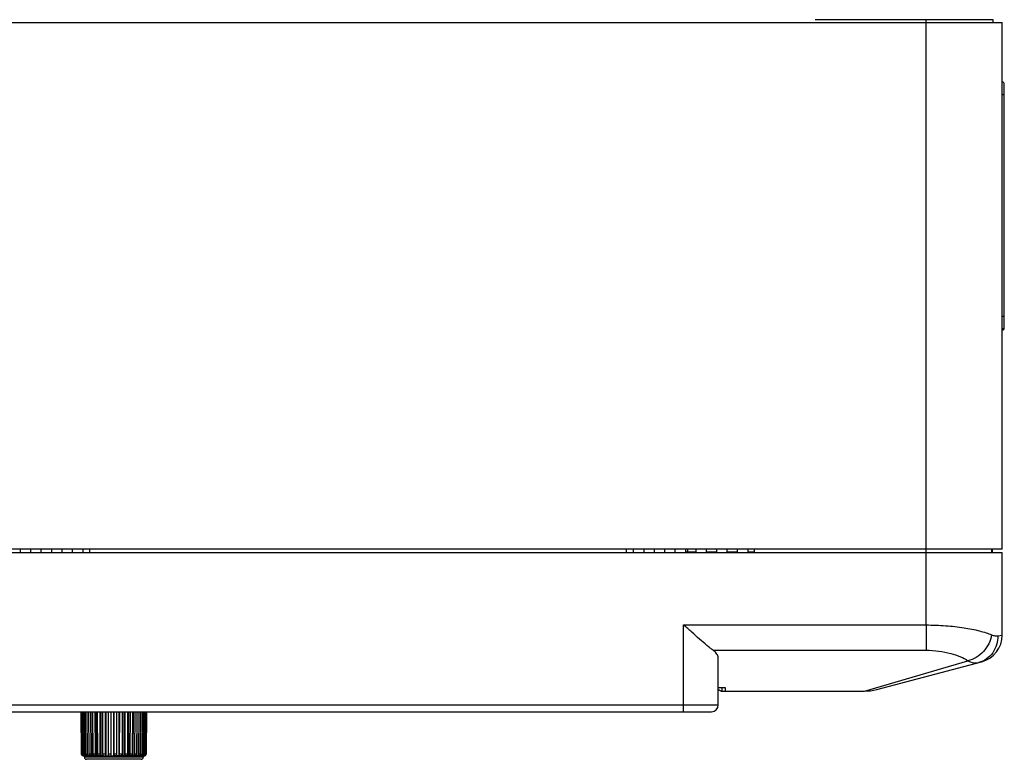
# Model space of a CAD drawing. Header units: millimetres. Extents: x 802 to 9345, y -804 to 1180.
# Tile 157 of 189: x 6808 to 6950, y -680 to -574. Entities that reach past the tile are written whole.
import ezdxf

# ---------------------------------------------------------------- set-up
doc = ezdxf.new("R2010")
doc.units = ezdxf.units.MM
doc.header["$LTSCALE"] = 30.734
doc.layers.get('0').update_dxf_attribs({"linetype": 'CONTINUOUS'})

msp = doc.modelspace()

# ---------------------------------------------------------------- linework, layer by layer
at = {"linetype": 'Continuous'}
for p, q in [((6667.86, -573.98), (6949.86, -573.98)), ((6948.54, -573.58), (6922.86, -573.58)), ((6938.86, -650.48), (6938.86, -573.58)), ((6948.56, -573.98), (6948.54, -573.58)), ((6949.86, -649.98), (6949.86, -573.98)), ((6950.16, -618.08), (6950.16, -582.88)), ((6949.86, -584.38), (6950.16, -584.38)), ((6949.86, -616.38), (6950.16, -616.38)), ((6949.86, -649.98), (6667.86, -649.98)), ((6667.86, -650.48), (6949.86, -650.48)), ((6808.11, -650.48), (6808.11, -649.98)), ((6809.61, -650.48), (6809.61, -649.98)), ((6811.11, -650.48), (6811.11, -649.98)), ((6812.61, -650.48), (6812.61, -649.98)), ((6814.11, -650.48), (6814.11, -649.98)), ((6815.61, -650.48), (6815.61, -649.98)), ((6817.11, -649.98), (6817.11, -650.48)), ((6818.11, -650.48), (6818.11, -649.98)), ((6895.61, -650.48), (6895.61, -649.98)), ((6896.61, -650.48), (6896.61, -649.98)), ((6898.11, -649.98), (6898.11, -650.48)), ((6899.61, -649.98), (6899.61, -650.48)), ((6901.11, -649.98), (6901.11, -650.48)), ((6902.61, -649.98), (6902.61, -650.48)), ((6904.11, -649.98), (6904.11, -650.48)), ((6904.11, -650.38), (6905.61, -650.38)), ((6904.46, -650.38), (6904.46, -649.98)), ((6905.61, -649.98), (6905.61, -650.48)), ((6907.11, -649.98), (6907.11, -650.48)), ((6907.11, -650.38), (6908.61, -650.38)), ((6908.61, -649.98), (6908.61, -650.48)), ((6910.11, -649.98), (6910.11, -650.48)), ((6910.11, -650.38), (6911.61, -650.38)), ((6911.61, -649.98), (6911.61, -650.48)), ((6913.11, -649.98), (6913.11, -650.48)), ((6913.11, -650.38), (6914.11, -650.38)), ((6914.11, -650.48), (6914.11, -649.98)), ((6938.86, -660.94), (6938.86, -650.48)), ((6948.31, -649.98), (6948.31, -650.48)), ((6948.41, -649.98), (6948.41, -650.48)), ((6949.86, -662.39), (6949.86, -650.48)), ((6903.86, -660.94), (6938.86, -660.94)), ((6903.86, -673.48), (6903.86, -660.94)), ((6938.86, -660.94), (6938.86, -664.59)), ((6949.22, -662.5), (6949.86, -662.39)), ((6908.11, -664.59), (6938.86, -664.59)), ((6908.86, -672.48), (6908.86, -665.7)), ((6929.96, -670.48), (6944.89, -666.1)), ((6931.74, -670.25), (6946.88, -666.26)), ((6908.86, -669.98), (6909.86, -669.98)), ((6909.27, -670.48), (6929.96, -670.48)), ((6909.36, -669.98), (6909.36, -670.48)), ((6909.86, -669.98), (6909.86, -670.48)), ((6708.86, -672.48), (6908.86, -672.48)), ((6709.86, -673.48), (6907.86, -673.48)), ((6816.9, -679.53), (6816.85, -673.48)), ((6816.86, -673.48), (6816.91, -679.53)), ((6816.97, -679.53), (6816.92, -673.48)), ((6817, -673.48), (6817.05, -679.53)), ((6817.19, -679.53), (6817.14, -673.48)), ((6817.28, -673.48), (6817.33, -679.53)), ((6817.54, -679.53), (6817.5, -673.48)), ((6817.69, -673.48), (6817.73, -679.53)), ((6818.01, -679.53), (6817.97, -673.48)), ((6818.21, -673.48), (6818.25, -679.53)), ((6818.52, -679.83), (6818.48, -673.48)), ((6818.59, -679.53), (6818.56, -673.48)), ((6818.84, -673.48), (6818.88, -679.53)), ((6819.1, -679.83), (6819.07, -673.48)), ((6819.26, -679.53), (6819.24, -673.48)), ((6819.55, -673.48), (6819.58, -679.53)), ((6819.76, -679.83), (6819.73, -673.48)), ((6820, -679.53), (6819.99, -673.48)), ((6820.33, -673.48), (6820.35, -679.53)), ((6820.47, -679.83), (6820.45, -673.48)), ((6820.79, -679.53), (6820.79, -673.48)), ((6821.14, -673.48), (6821.15, -679.53)), ((6821.21, -679.83), (6821.2, -673.48)), ((6821.58, -679.83), (6821.58, -673.48)), ((6821.61, -679.53), (6821.61, -673.48)), ((6821.97, -673.48), (6821.97, -679.53)), ((6822.33, -679.83), (6822.34, -673.48)), ((6822.42, -679.53), (6822.43, -673.48)), ((6822.78, -673.48), (6822.77, -679.53)), ((6823.06, -679.83), (6823.08, -673.48)), ((6823.21, -679.53), (6823.23, -673.48)), ((6823.56, -673.48), (6823.54, -679.53)), ((6823.74, -679.83), (6823.77, -673.48)), ((6823.94, -679.53), (6823.97, -673.48)), ((6824.27, -673.48), (6824.25, -679.53)), ((6824.36, -679.83), (6824.4, -673.48)), ((6824.61, -679.53), (6824.65, -673.48)), ((6824.91, -673.48), (6824.88, -679.53)), ((6824.89, -679.83), (6824.94, -673.48)), ((6825.18, -679.53), (6825.23, -673.48)), ((6825.44, -673.48), (6825.4, -679.53)), ((6825.65, -679.53), (6825.7, -673.48)), ((6825.86, -673.48), (6825.82, -679.53)), ((6825.99, -679.53), (6826.04, -673.48)), ((6826.15, -673.48), (6826.1, -679.53)), ((6826.2, -679.53), (6826.25, -673.48)), ((6826.3, -673.48), (6826.24, -679.53)), ((6826.26, -679.53), (6826.32, -673.48)), ((6816.9, -679.53), (6816.91, -679.53)), ((6816.97, -679.53), (6817.05, -679.53)), ((6817.19, -679.53), (6817.33, -679.53)), ((6817.54, -679.53), (6817.73, -679.53)), ((6818.01, -679.53), (6818.25, -679.53)), ((6818.59, -679.53), (6818.88, -679.53)), ((6819.26, -679.53), (6819.58, -679.53)), ((6820, -679.53), (6820.35, -679.53)), ((6820.79, -679.53), (6821.15, -679.53)), ((6821.61, -679.53), (6821.97, -679.53)), ((6821.97, -679.53), (6821.97, -679.83)), ((6822.42, -679.53), (6822.77, -679.53)), ((6823.21, -679.53), (6823.54, -679.53)), ((6823.94, -679.53), (6824.25, -679.53)), ((6824.61, -679.53), (6824.88, -679.53)), ((6825.18, -679.53), (6825.4, -679.53)), ((6825.65, -679.53), (6825.82, -679.53)), ((6825.99, -679.53), (6826.1, -679.53)), ((6826.2, -679.53), (6826.24, -679.53)), ((6817.22, -679.83), (6817.32, -679.83)), ((6817.33, -679.83), (6817.33, -680.03)), ((6825.83, -680.03), (6817.33, -680.03)), ((6817.43, -679.83), (6817.35, -679.83)), ((6817.4, -679.83), (6817.4, -679.82)), ((6817.46, -679.83), (6817.43, -679.83)), ((6817.46, -679.83), (6817.61, -679.83)), ((6817.99, -679.83), (6817.61, -679.83)), ((6825.53, -680.33), (6817.63, -680.33)), ((6817.66, -679.83), (6817.66, -679.79)), ((6820.08, -679.83), (6817.99, -679.83)), ((6818.04, -679.83), (6818.04, -679.67)), ((6820.08, -679.83), (6820.82, -679.83)), ((6820.82, -679.83), (6821.58, -679.83)), ((6823.77, -679.83), (6821.58, -679.83)), ((6824.4, -679.83), (6823.77, -679.83)), ((6824.94, -679.83), (6824.4, -679.83)), ((6825.55, -679.83), (6824.94, -679.83)), ((6825.33, -679.83), (6825.33, -679.75)), ((6825.9, -679.83), (6825.56, -679.83)), ((6825.65, -679.83), (6825.65, -679.81)), ((6825.83, -679.83), (6825.83, -680.03)), ((6825.96, -679.83), (6825.93, -679.83)), ((6825.96, -679.83), (6825.98, -679.83))]:
    msp.add_line(p, q, dxfattribs=at)
for centre, radius, start, end in [((6949.86, -582.88), 0.3, 0, 90), ((6949.86, -617.88), 0.3, 270, 0), ((6949.86, -618.08), 0.3, 270, 0), ((6945.86, -662.39), 4, 284.7436, 0), ((6929.96, -663.48), 7, 270, 284.7436), ((6907.86, -672.48), 1, 270, 0), ((6825.97, -679.53), 0.298, 359.0833, 359.5002), ((6817.27, -679.55), 0.28, 269.5635, 270.0022), ((6817.63, -680.03), 0.3, 180, 270), ((6817.46, -679.58), 0.251, 256.1844, 257.6412), ((6817.46, -679.58), 0.25, 257.6451, 269.9714), ((6825.53, -680.03), 0.3, 270, 0), ((6825.82, -679.56), 0.267, 270.0053, 276.3)]:
    msp.add_arc(centre, radius, start, end, dxfattribs=at)
for points, knots in [([(6908.11, -664.59), (6907.97, -664.49), (6907.67, -664.26), (6907.02, -663.72), (6906.13, -662.96), (6905.02, -661.97), (6904.25, -661.29), (6903.86, -660.94)], [0, 0, 0, 0, 0.094238, 0.2034, 0.450997, 0.720827, 1, 1, 1, 1]), ([(6938.86, -660.94), (6939.81, -660.94), (6941.65, -661), (6944.23, -661.29), (6946.18, -661.67), (6947.5, -662.05), (6948.07, -662.25), (6948.33, -662.35)], [0, 0, 0, 0, 0.295767, 0.57178, 0.810872, 0.912331, 1, 1, 1, 1]), ([(6948.33, -662.35), (6948.26, -662.8), (6947.97, -663.69), (6947.19, -664.83), (6946.14, -665.68), (6945.31, -666.01), (6944.89, -666.1)], [0, 0, 0, 0, 0.253526, 0.510941, 0.762323, 1, 1, 1, 1]), ([(6949.22, -662.5), (6949.23, -662.94), (6949.12, -663.81), (6948.55, -664.99), (6947.65, -665.9), (6946.87, -666.26), (6946.47, -666.37)], [0, 0, 0, 0, 0.256966, 0.509188, 0.756258, 1, 1, 1, 1]), ([(6948.33, -662.35), (6948.49, -662.42), (6948.78, -662.51), (6949.09, -662.52), (6949.22, -662.5)], [0, 0, 0, 0, 0.558298, 1, 1, 1, 1]), ([(6908.86, -665.7), (6908.86, -665.6), (6908.83, -665.4), (6908.67, -665.12), (6908.43, -664.84), (6908.23, -664.67), (6908.11, -664.59)], [0, 0, 0, 0, 0.204064, 0.431768, 0.695014, 1, 1, 1, 1]), ([(6938.86, -664.59), (6939.48, -664.59), (6940.68, -664.67), (6942.35, -664.99), (6943.75, -665.46), (6944.56, -665.87), (6944.89, -666.1)], [0, 0, 0, 0, 0.297129, 0.571767, 0.808547, 1, 1, 1, 1]), ([(6944.89, -666.1), (6945.15, -666.23), (6945.55, -666.39), (6946.1, -666.44), (6946.35, -666.4), (6946.47, -666.37)], [0, 0, 0, 0, 0.536572, 0.774544, 1, 1, 1, 1]), ([(6909.27, -670.48), (6909.25, -670.48), (6909.19, -670.46), (6909.05, -670.4), (6908.94, -670.32), (6908.86, -670.26)], [0, 0, 0, 0, 0.160118, 0.379792, 1, 1, 1, 1]), ([(6817.18, -679.83), (6817.15, -679.83), (6817.07, -679.81), (6816.98, -679.74), (6816.91, -679.64), (6816.9, -679.57), (6816.9, -679.53)], [0, 0, 0, 0, 0.249603, 0.49943, 0.749593, 1, 1, 1, 1]), ([(6816.91, -679.53), (6816.91, -679.57), (6816.93, -679.65), (6817, -679.75), (6817.1, -679.81), (6817.18, -679.83), (6817.22, -679.83)], [0, 0, 0, 0, 0.249987, 0.49998, 0.749983, 1, 1, 1, 1]), ([(6817.26, -679.83), (6817.23, -679.83), (6817.15, -679.81), (6817.05, -679.75), (6816.99, -679.65), (6816.97, -679.57), (6816.97, -679.53)], [0, 0, 0, 0, 0.246037, 0.4944, 0.746035, 1, 1, 1, 1]), ([(6817.05, -679.53), (6817.05, -679.57), (6817.07, -679.65), (6817.13, -679.75), (6817.23, -679.81), (6817.31, -679.83), (6817.35, -679.83)], [0, 0, 0, 0, 0.251757, 0.502472, 0.751741, 1, 1, 1, 1]), ([(6817.4, -679.82), (6817.37, -679.81), (6817.31, -679.79), (6817.25, -679.72), (6817.2, -679.63), (6817.19, -679.56), (6817.19, -679.53)], [0, 0, 0, 0, 0.239398, 0.486098, 0.740565, 1, 1, 1, 1]), ([(6817.33, -679.53), (6817.33, -679.57), (6817.34, -679.65), (6817.41, -679.75), (6817.5, -679.81), (6817.57, -679.83), (6817.61, -679.83)], [0, 0, 0, 0, 0.257142, 0.510103, 0.757155, 1, 1, 1, 1]), ([(6817.69, -679.81), (6817.67, -679.79), (6817.63, -679.76), (6817.56, -679.67), (6817.54, -679.59), (6817.54, -679.53)], [0, 0, 0, 0, 0.232576, 0.478967, 1, 1, 1, 1]), ([(6817.73, -679.53), (6817.73, -679.57), (6817.75, -679.65), (6817.8, -679.74), (6817.89, -679.81), (6817.96, -679.83), (6817.99, -679.83)], [0, 0, 0, 0, 0.266364, 0.523328, 0.76666, 1, 1, 1, 1]), ([(6818.22, -679.83), (6818.2, -679.83), (6818.14, -679.81), (6818.07, -679.74), (6818.02, -679.64), (6818.01, -679.57), (6818.01, -679.53)], [0, 0, 0, 0, 0.209689, 0.444727, 0.711886, 1, 1, 1, 1]), ([(6818.25, -679.53), (6818.25, -679.57), (6818.26, -679.65), (6818.31, -679.74), (6818.39, -679.81), (6818.45, -679.83), (6818.48, -679.83)], [0, 0, 0, 0, 0.279754, 0.542869, 0.781004, 1, 1, 1, 1]), ([(6818.76, -679.83), (6818.75, -679.83), (6818.73, -679.82), (6818.7, -679.81), (6818.67, -679.78), (6818.63, -679.73), (6818.6, -679.64), (6818.59, -679.57), (6818.59, -679.53)], [0, 0, 0, 0, 0.090632, 0.187664, 0.295568, 0.416275, 0.692822, 1, 1, 1, 1]), ([(6818.88, -679.53), (6818.88, -679.57), (6818.89, -679.64), (6818.93, -679.74), (6818.98, -679.8), (6819.03, -679.82), (6819.06, -679.83), (6819.07, -679.83)], [0, 0, 0, 0, 0.297019, 0.568409, 0.799611, 0.902247, 1, 1, 1, 1]), ([(6819.39, -679.83), (6819.35, -679.83), (6819.31, -679.76), (6819.28, -679.7), (6819.27, -679.63), (6819.26, -679.57), (6819.26, -679.53)], [0, 0, 0, 0, 0.366813, 0.507262, 0.662642, 1, 1, 1, 1]), ([(6819.58, -679.53), (6819.58, -679.57), (6819.59, -679.64), (6819.61, -679.73), (6819.65, -679.78), (6819.67, -679.81), (6819.7, -679.82), (6819.72, -679.83), (6819.73, -679.83)], [0, 0, 0, 0, 0.31879, 0.601683, 0.722024, 0.82665, 0.917509, 1, 1, 1, 1]), ([(6820.08, -679.83), (6820.07, -679.83), (6820.05, -679.81), (6820.04, -679.78), (6820.03, -679.74), (6820.02, -679.7), (6820.01, -679.63), (6820, -679.57), (6820, -679.53)], [0, 0, 0, 0, 0.116694, 0.212285, 0.333745, 0.478214, 0.641225, 1, 1, 1, 1]), ([(6820.35, -679.53), (6820.35, -679.57), (6820.35, -679.63), (6820.36, -679.7), (6820.37, -679.74), (6820.39, -679.78), (6820.41, -679.81), (6820.43, -679.82), (6820.44, -679.83), (6820.45, -679.83)], [0, 0, 0, 0, 0.344289, 0.501684, 0.642448, 0.762835, 0.860866, 0.937634, 1, 1, 1, 1]), ([(6820.82, -679.83), (6820.82, -679.83), (6820.81, -679.82), (6820.81, -679.8), (6820.8, -679.78), (6820.8, -679.74), (6820.8, -679.69), (6820.79, -679.62), (6820.79, -679.57), (6820.79, -679.53)], [0, 0, 0, 0, 0.025316, 0.083564, 0.175747, 0.299049, 0.449086, 0.620316, 1, 1, 1, 1]), ([(6821.15, -679.53), (6821.15, -679.57), (6821.15, -679.62), (6821.16, -679.7), (6821.16, -679.74), (6821.17, -679.78), (6821.18, -679.8), (6821.19, -679.82), (6821.2, -679.83), (6821.2, -679.83)], [0, 0, 0, 0, 0.369805, 0.537056, 0.68425, 0.806307, 0.899513, 0.962438, 1, 1, 1, 1]), ([(6821.58, -679.83), (6821.58, -679.83), (6821.59, -679.82), (6821.59, -679.8), (6821.6, -679.78), (6821.6, -679.74), (6821.6, -679.69), (6821.61, -679.62), (6821.61, -679.57), (6821.61, -679.53)], [0, 0, 0, 0, 0.025324, 0.083575, 0.175759, 0.29906, 0.449095, 0.620323, 1, 1, 1, 1]), ([(6822.34, -679.83), (6822.35, -679.83), (6822.37, -679.81), (6822.39, -679.78), (6822.4, -679.74), (6822.41, -679.7), (6822.42, -679.63), (6822.42, -679.57), (6822.42, -679.53)], [0, 0, 0, 0, 0.11671, 0.212304, 0.333763, 0.478229, 0.641235, 1, 1, 1, 1]), ([(6822.77, -679.53), (6822.77, -679.57), (6822.77, -679.62), (6822.76, -679.7), (6822.76, -679.74), (6822.75, -679.78), (6822.74, -679.8), (6822.73, -679.82), (6822.72, -679.83), (6822.72, -679.83)], [0, 0, 0, 0, 0.369796, 0.537043, 0.684235, 0.80629, 0.899497, 0.962427, 1, 1, 1, 1]), ([(6823.08, -679.83), (6823.12, -679.83), (6823.16, -679.76), (6823.19, -679.7), (6823.2, -679.63), (6823.21, -679.57), (6823.21, -679.53)], [0, 0, 0, 0, 0.36683, 0.507277, 0.662653, 1, 1, 1, 1]), ([(6823.54, -679.53), (6823.54, -679.57), (6823.53, -679.63), (6823.52, -679.7), (6823.51, -679.74), (6823.49, -679.78), (6823.48, -679.81), (6823.46, -679.82), (6823.44, -679.83), (6823.44, -679.83)], [0, 0, 0, 0, 0.344278, 0.501668, 0.64243, 0.762817, 0.860851, 0.937624, 1, 1, 1, 1]), ([(6823.77, -679.83), (6823.78, -679.83), (6823.81, -679.82), (6823.84, -679.81), (6823.87, -679.78), (6823.91, -679.73), (6823.94, -679.64), (6823.94, -679.57), (6823.94, -679.53)], [0, 0, 0, 0, 0.090638, 0.187676, 0.295582, 0.416289, 0.692831, 1, 1, 1, 1]), ([(6824.25, -679.53), (6824.25, -679.57), (6824.24, -679.64), (6824.21, -679.73), (6824.18, -679.78), (6824.16, -679.81), (6824.13, -679.82), (6824.11, -679.83), (6824.1, -679.83)], [0, 0, 0, 0, 0.31878, 0.601668, 0.722009, 0.826637, 0.917502, 1, 1, 1, 1]), ([(6824.4, -679.83), (6824.43, -679.83), (6824.49, -679.81), (6824.56, -679.74), (6824.6, -679.64), (6824.61, -679.57), (6824.61, -679.53)], [0, 0, 0, 0, 0.209697, 0.444738, 0.711893, 1, 1, 1, 1]), ([(6824.88, -679.53), (6824.88, -679.57), (6824.87, -679.64), (6824.83, -679.74), (6824.77, -679.8), (6824.72, -679.82), (6824.69, -679.83), (6824.68, -679.83)], [0, 0, 0, 0, 0.297011, 0.568396, 0.799602, 0.902241, 1, 1, 1, 1]), ([(6824.94, -679.83), (6824.97, -679.83), (6825.04, -679.81), (6825.12, -679.74), (6825.17, -679.65), (6825.18, -679.57), (6825.18, -679.53)], [0, 0, 0, 0, 0.226841, 0.467756, 0.727492, 1, 1, 1, 1]), ([(6825.4, -679.53), (6825.4, -679.57), (6825.39, -679.65), (6825.34, -679.74), (6825.27, -679.81), (6825.2, -679.83), (6825.17, -679.83)], [0, 0, 0, 0, 0.279747, 0.54286, 0.780997, 1, 1, 1, 1]), ([(6825.38, -679.83), (6825.41, -679.83), (6825.48, -679.81), (6825.57, -679.75), (6825.63, -679.65), (6825.65, -679.57), (6825.65, -679.53)], [0, 0, 0, 0, 0.238649, 0.484033, 0.738752, 1, 1, 1, 1]), ([(6825.82, -679.53), (6825.81, -679.59), (6825.79, -679.68), (6825.72, -679.77), (6825.67, -679.8), (6825.64, -679.81)], [0, 0, 0, 0, 0.515543, 0.762945, 1, 1, 1, 1]), ([(6825.7, -679.83), (6825.74, -679.83), (6825.81, -679.81), (6825.91, -679.75), (6825.97, -679.65), (6825.99, -679.57), (6825.99, -679.53)], [0, 0, 0, 0, 0.246033, 0.494383, 0.746018, 1, 1, 1, 1]), ([(6826.1, -679.53), (6826.1, -679.57), (6826.09, -679.64), (6826.03, -679.73), (6825.95, -679.8), (6825.88, -679.82), (6825.84, -679.83)], [0, 0, 0, 0, 0.256636, 0.509568, 0.757017, 1, 1, 1, 1]), ([(6825.9, -679.83), (6825.94, -679.83), (6826.01, -679.81), (6826.11, -679.75), (6826.18, -679.65), (6826.2, -679.57), (6826.2, -679.53)], [0, 0, 0, 0, 0.249582, 0.499404, 0.749574, 1, 1, 1, 1]), ([(6826.24, -679.53), (6826.24, -679.57), (6826.23, -679.65), (6826.16, -679.75), (6826.06, -679.81), (6825.99, -679.83), (6825.95, -679.83)], [0, 0, 0, 0, 0.251755, 0.50247, 0.751739, 1, 1, 1, 1]), ([(6825.98, -679.83), (6826.02, -679.83), (6826.09, -679.81), (6826.19, -679.74), (6826.25, -679.65), (6826.26, -679.57), (6826.26, -679.53)], [0, 0, 0, 0, 0.249603, 0.499428, 0.749589, 1, 1, 1, 1]), ([(6817.79, -679.83), (6817.78, -679.83), (6817.74, -679.83), (6817.71, -679.82), (6817.69, -679.81)], [0, 0, 0, 0, 0.247935, 1, 1, 1, 1]), ([(6825.64, -679.81), (6825.64, -679.81), (6825.61, -679.82), (6825.58, -679.83), (6825.55, -679.83)], [0, 0, 0, 0, 0.252619, 1, 1, 1, 1])]:
    msp.add_open_spline(points, degree=3, knots=knots, dxfattribs=at)

doc.saveas('drawing.dxf')
